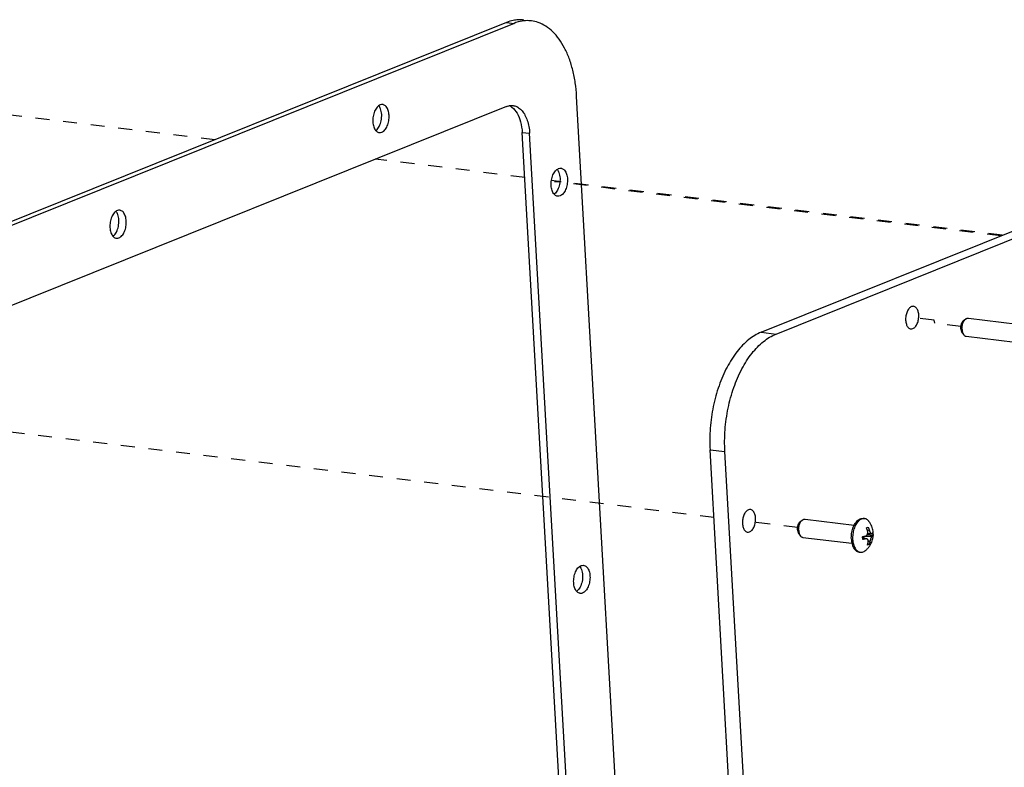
# Model space of a CAD drawing. Header units: inches. Extents: x -4 to 262, y 56 to 231.
# Tile 105 of 162: x 113.04 to 121.54, y 188.47 to 194.92. Entities that reach past the tile are written whole.
import ezdxf

# ---------------------------------------------------------------- set-up
doc = ezdxf.new("R2010")
doc.units = ezdxf.units.IN
doc.header["$LTSCALE"] = 1.2
doc.header["$MEASUREMENT"] = 0
doc.linetypes.add('DASHED', pattern=[0.2, 0.1, -0.1])
doc.layers.get('0').update_dxf_attribs({"linetype": 'CONTINUOUS'})
for name, color, linetype in [('02___PRT_ALL_AXES', 7, 'CONTINUOUS'), ('6_ALL_SURFS', 7, 'CONTINUOUS'), ('7_ALL_FEATURES', 7, 'CONTINUOUS'), ('LAY0002', 7, 'CONTINUOUS')]:
    doc.layers.add(name, color=color, linetype=linetype)

msp = doc.modelspace()

# ---------------------------------------------------------------- linework, layer by layer
at = {"color": 4, "linetype": 'DASHED'}
for p, q in [((114.7235232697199, 193.8871272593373), (109.6346815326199, 194.5040682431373)), ((117.4010591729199, 193.5625186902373), (116.10997362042, 193.7190422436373)), ((121.52656812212, 193.0623664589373), (117.6315897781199, 193.5345705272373)), ((121.5144205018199, 193.0574846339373), (117.6570126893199, 193.5251338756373)), ((120.9365282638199, 192.3282449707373), (120.6929391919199, 192.3577762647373)), ((120.9438259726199, 192.3019513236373), (120.9365282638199, 192.3282449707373)), ((121.16905158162, 192.2746463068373), (120.9438259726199, 192.3019513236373)), ((119.0346473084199, 190.6262142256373), (112.4611800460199, 191.4231424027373)), ((119.75799206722, 190.5385201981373), (119.28283914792, 190.5961249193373))]:
    msp.add_line(p, q, dxfattribs=at)
at = {"color": 7, "linetype": 'Continuous'}
for points, start_tangent, end_tangent in [([(120.7598724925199, 192.4487292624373), (120.7425966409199, 192.4463506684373), (120.72119265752, 192.4302648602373), (120.7036867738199, 192.4015023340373), (120.6934186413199, 192.3660717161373), (120.6912348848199, 192.3282882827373)], (-0.9944683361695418, 0.1050367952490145), (0.0566423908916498, -0.9983945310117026)), ([(120.8047660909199, 192.3739136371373), (120.7984880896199, 192.4082965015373), (120.7847471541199, 192.4340784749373), (120.7648308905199, 192.4478019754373), (120.7598724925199, 192.4487292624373)], (-0.05664239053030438, 0.998394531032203), (-0.9944683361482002, 0.1050367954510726)), ([(120.6912348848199, 192.3282882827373), (120.69751288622, 192.2939054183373), (120.7112538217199, 192.2681234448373), (120.7311700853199, 192.2543999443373), (120.7361284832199, 192.2534726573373)], (0.05664239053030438, -0.998394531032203), (0.9944683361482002, -0.1050367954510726)), ([(120.7361284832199, 192.2534726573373), (120.7534043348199, 192.2558512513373), (120.7748083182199, 192.2719370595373), (120.79231420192, 192.3006995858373), (120.8025823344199, 192.3361302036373), (120.8047660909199, 192.3739136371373)], (0.9944683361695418, -0.1050367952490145), (-0.0566423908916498, 0.9983945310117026)), ([(119.3501527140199, 190.6936572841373), (119.3328768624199, 190.6912786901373), (119.31147287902, 190.6751928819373), (119.2939669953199, 190.6464303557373), (119.28369886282, 190.6109997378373), (119.2815151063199, 190.5732163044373)], (-0.9944683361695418, 0.1050367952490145), (0.0566423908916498, -0.9983945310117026)), ([(119.3950463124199, 190.6188416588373), (119.3887683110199, 190.6532245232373), (119.3750273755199, 190.6790064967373), (119.3551111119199, 190.6927299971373), (119.3501527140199, 190.6936572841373)], (-0.05664239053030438, 0.998394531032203), (-0.9944683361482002, 0.1050367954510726)), ([(119.2815151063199, 190.5732163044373), (119.28779310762, 190.5388334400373), (119.3015340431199, 190.5130514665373), (119.32145030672, 190.4993279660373), (119.3264087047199, 190.4984006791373)], (0.05664239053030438, -0.998394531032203), (0.9944683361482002, -0.1050367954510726)), ([(119.3264087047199, 190.4984006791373), (119.34368455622, 190.5007792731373), (119.3650885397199, 190.5168650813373), (119.38259442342, 190.5456276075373), (119.3928625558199, 190.5810582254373), (119.3950463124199, 190.6188416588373)], (0.9944683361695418, -0.1050367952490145), (-0.0566423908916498, 0.9983945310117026))]:
    msp.add_spline(points, degree=3, dxfattribs=dict(at, start_tangent=start_tangent, end_tangent=end_tangent))
at = {"layer": '02___PRT_ALL_AXES', "color": 7, "linetype": 'Continuous'}
for p, q in [((121.19472686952, 192.3277588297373), (121.21152351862, 192.3397788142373)), ((121.23328637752, 192.3461755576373), (121.65776105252, 192.2947147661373)), ((121.1812915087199, 192.2169371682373), (121.1947293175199, 192.2012517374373)), ((121.2143331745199, 192.1898399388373), (121.63885584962, 192.1383733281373)), ((119.7836673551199, 190.5916327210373), (119.8004640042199, 190.6036527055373)), ((119.8222268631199, 190.6100494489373), (120.24670153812, 190.5585886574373)), ((120.3245601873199, 190.6173618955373), (120.33549533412, 190.6160361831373)), ((119.7702319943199, 190.4808110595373), (119.7836698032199, 190.4651256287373)), ((119.8032736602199, 190.4537138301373), (120.2277963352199, 190.4022472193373)), ((120.28930722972, 190.3265776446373), (120.3002423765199, 190.3252519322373))]:
    msp.add_line(p, q, dxfattribs=at)
for points, start_tangent, end_tangent in [([(121.1682258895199, 192.2557418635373), (121.16830073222, 192.2687351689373), (121.1699600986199, 192.2817986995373), (121.1731314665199, 192.2943615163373), (121.1776762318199, 192.3058745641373), (121.1833957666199, 192.3158346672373), (121.1900400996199, 192.3238065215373), (121.1947291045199, 192.3277619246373)], (-0.05664239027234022, 0.9983945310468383), (0.8133900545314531, 0.581718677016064)), ([(121.1783972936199, 192.2497576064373), (121.1784264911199, 192.2649741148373), (121.1801997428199, 192.2803072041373), (121.1836489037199, 192.2951676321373), (121.1886414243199, 192.3089843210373), (121.1949854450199, 192.3212263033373), (121.20243716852, 192.3314231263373), (121.2107102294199, 192.3391829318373), (121.2115235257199, 192.3397788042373)], (-0.05664239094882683, 0.9983945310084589), (0.8131744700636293, 0.5820200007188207)), ([(121.2115235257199, 192.3397788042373), (121.2194866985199, 192.3442075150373), (121.22842930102, 192.3463037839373), (121.2332858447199, 192.3461711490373)], (0.8131744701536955, 0.5820200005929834), (0.9927745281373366, -0.1199947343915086)), ([(121.1682258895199, 192.2557418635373), (121.16973884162, 192.2433866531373), (121.1727734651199, 192.2322095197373), (121.17719713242, 192.2226989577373), (121.18129440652, 192.2169323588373)], (0.05664239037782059, -0.998394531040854), (0.6509891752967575, -0.759087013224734)), ([(121.1783972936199, 192.2497576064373), (121.1801132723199, 192.2352424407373), (121.1835084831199, 192.2219864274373), (121.1884524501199, 192.2104989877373), (121.1947293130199, 192.2012517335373)], (0.05664239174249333, -0.9983945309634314), (0.6507181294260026, -0.759319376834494)), ([(121.1947293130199, 192.2012517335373), (121.20217446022, 192.1945107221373), (121.2104251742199, 192.1906243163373), (121.2143337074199, 192.1898443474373)], (0.6507181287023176, -0.7593193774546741), (0.9927745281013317, -0.1199947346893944)), ([(119.7571663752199, 190.5196157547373), (119.7572412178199, 190.5326090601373), (119.7589005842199, 190.5456725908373), (119.7620719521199, 190.5582354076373), (119.7666167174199, 190.5697484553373), (119.7723362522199, 190.5797085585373), (119.7789805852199, 190.5876804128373), (119.7836695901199, 190.5916358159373)], (-0.05664239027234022, 0.9983945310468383), (0.8133900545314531, 0.581718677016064)), ([(119.7673377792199, 190.5136314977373), (119.7673669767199, 190.5288480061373), (119.7691402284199, 190.5441810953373), (119.7725893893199, 190.5590415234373), (119.7775819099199, 190.5728582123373), (119.7839259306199, 190.5851001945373), (119.79137765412, 190.5952970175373), (119.7996507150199, 190.6030568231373), (119.8004640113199, 190.6036526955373)], (-0.05664239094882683, 0.9983945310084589), (0.8131744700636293, 0.5820200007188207)), ([(119.8004640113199, 190.6036526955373), (119.8084271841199, 190.6080814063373), (119.81736978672, 190.6101776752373), (119.8222263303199, 190.6100450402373)], (0.8131744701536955, 0.5820200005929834), (0.9927745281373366, -0.1199947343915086)), ([(120.2224664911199, 190.4380245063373), (120.22229502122, 190.4618157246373), (120.2244322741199, 190.4858839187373), (120.2288199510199, 190.5095725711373), (120.2353383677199, 190.5322355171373), (120.24380971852, 190.5532545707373), (120.2464705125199, 190.5587060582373)], (-0.05664239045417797, 0.998394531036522), (0.453032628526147, 0.8914939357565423)), ([(120.2464705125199, 190.5587060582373), (120.25400292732, 190.5720563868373), (120.26563994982, 190.5881281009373), (120.27840335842, 190.6010313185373), (120.2919450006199, 190.6104140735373), (120.3058954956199, 190.6160204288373), (120.3198743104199, 190.6176974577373), (120.3245553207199, 190.6173594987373)], (0.4530326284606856, 0.8914939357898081), (0.9926736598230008, -0.1208263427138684)), ([(119.7571663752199, 190.5196157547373), (119.75867932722, 190.5072605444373), (119.7617139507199, 190.4960834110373), (119.76613761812, 190.4865728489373), (119.77023489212, 190.4808062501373)], (0.05664239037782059, -0.998394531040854), (0.6509891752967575, -0.759087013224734)), ([(119.7673377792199, 190.5136314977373), (119.7690537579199, 190.4991163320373), (119.7724489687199, 190.4858603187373), (119.7773929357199, 190.4743728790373), (119.7836697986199, 190.4651256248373)], (0.05664239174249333, -0.9983945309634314), (0.6507181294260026, -0.759319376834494)), ([(119.7836697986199, 190.4651256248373), (119.7911149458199, 190.4583846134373), (119.79936565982, 190.4544982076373), (119.8032741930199, 190.4537182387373)], (0.6507181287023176, -0.7593193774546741), (0.9927745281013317, -0.1199947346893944)), ([(120.2224664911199, 190.4380245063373), (120.2249420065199, 190.4151592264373), (120.2274995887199, 190.4021780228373)], (0.05664239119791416, -0.9983945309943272), (0.2270917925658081, -0.973873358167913)), ([(120.2274995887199, 190.4021780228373), (120.2296540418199, 190.3938435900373), (120.2364740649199, 190.3746590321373), (120.2452160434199, 190.3581288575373), (120.2556415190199, 190.3447039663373), (120.26746611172, 190.3347505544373), (120.2803672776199, 190.3285401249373), (120.2893120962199, 190.3265800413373)], (0.2270917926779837, -0.9738733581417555), (0.9926736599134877, -0.1208263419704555))]:
    msp.add_spline(points, degree=3, dxfattribs=dict(at, start_tangent=start_tangent, end_tangent=end_tangent))
at = {"layer": '6_ALL_SURFS', "color": 7, "linetype": 'Continuous'}
for p, q in [((117.2438953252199, 194.9000017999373), (112.6345283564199, 193.0476124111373)), ((116.1136953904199, 193.9665291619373), (116.1167140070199, 193.9687829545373)), ((118.0210038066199, 182.6352021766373), (117.37902679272, 193.9508675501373)), ((117.65832125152, 193.4195977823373), (117.6544472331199, 193.4166622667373)), ((113.8430712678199, 193.0540220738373), (113.8460898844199, 193.0562758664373)), ((117.8528597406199, 189.9906082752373), (117.8489857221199, 189.9876727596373))]:
    msp.add_line(p, q, dxfattribs=at)
for points, start_tangent, end_tangent in [([(117.30225415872, 194.9175697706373), (117.2438953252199, 194.9000017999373)], (-0.9802943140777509, -0.1975425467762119), (-0.9278755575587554, -0.3728899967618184)), ([(117.3411242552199, 194.9227972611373), (117.30225415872, 194.9175697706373)], (-0.9978054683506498, -0.06621364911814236), (-0.9802943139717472, -0.1975425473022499)), ([(117.39397715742, 194.9213589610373), (117.3411242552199, 194.9227972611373)], (-0.9927647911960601, 0.1200752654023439), (-0.9978054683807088, -0.06621364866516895)), ([(116.1550293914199, 194.1543689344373), (116.1409412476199, 194.1798071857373)], (-0.3549997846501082, 0.9348663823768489), (-0.6371669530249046, 0.7707258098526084)), ([(116.1649074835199, 194.1059244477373), (116.1550293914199, 194.1543689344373)], (-0.05664239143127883, 0.9983945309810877), (-0.3549997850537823, 0.9348663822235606)), ([(117.26387117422, 194.1827287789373), (117.29017094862, 194.1673535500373)], (0.9192731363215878, -0.3936202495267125), (0.7977074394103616, -0.6030446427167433)), ([(117.29017094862, 194.1673535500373), (117.33408845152, 194.1162204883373), (117.36479904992, 194.0414589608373), (117.37902679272, 193.9508675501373)], (0.7977074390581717, -0.6030446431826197), (0.05664239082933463, -0.9983945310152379)), ([(116.1167140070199, 193.9687829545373), (116.14364404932, 194.0029319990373), (116.16084410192, 194.0518772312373), (116.1649074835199, 194.1059244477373)], (0.7863616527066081, 0.6177664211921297), (-0.05664239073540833, 0.9983945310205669)), ([(117.6816930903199, 193.6299402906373), (117.6957812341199, 193.6045020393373)], (0.6371669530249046, -0.7707258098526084), (0.3549997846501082, -0.9348663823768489)), ([(117.6957812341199, 193.6045020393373), (117.7056593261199, 193.5560575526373)], (0.3549997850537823, -0.9348663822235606), (0.05664239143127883, -0.9983945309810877)), ([(117.7056593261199, 193.5560575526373), (117.70159594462, 193.5020103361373), (117.68439589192, 193.4530651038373), (117.65832125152, 193.4195977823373)], (0.05664239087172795, -0.9983945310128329), (-0.7776637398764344, -0.6286804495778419)), ([(113.8844052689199, 193.2418618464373), (113.8703171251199, 193.2673000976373)], (-0.3549997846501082, 0.9348663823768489), (-0.6371669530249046, 0.7707258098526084)), ([(113.8460898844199, 193.0562758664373), (113.87301992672, 193.0904249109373), (113.8902199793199, 193.1393701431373), (113.8942833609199, 193.1934173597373)], (0.7863616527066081, 0.6177664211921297), (-0.05664239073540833, 0.9983945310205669)), ([(113.8942833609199, 193.1934173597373), (113.8844052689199, 193.2418618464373)], (-0.05664239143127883, 0.9983945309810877), (-0.3549997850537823, 0.9348663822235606)), ([(117.8762315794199, 190.2009507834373), (117.8903197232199, 190.1755125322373)], (0.6371669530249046, -0.7707258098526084), (0.3549997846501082, -0.9348663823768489)), ([(117.9001978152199, 190.1270680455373), (117.8961344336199, 190.0730208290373), (117.8789343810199, 190.0240755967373), (117.8528597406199, 189.9906082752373)], (0.05664239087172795, -0.9983945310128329), (-0.7776637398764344, -0.6286804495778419)), ([(117.8903197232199, 190.1755125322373), (117.9001978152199, 190.1270680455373)], (0.3549997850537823, -0.9348663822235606), (0.05664239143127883, -0.9983945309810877))]:
    msp.add_spline(points, degree=3, dxfattribs=dict(at, start_tangent=start_tangent, end_tangent=end_tangent))
at = {"layer": '7_ALL_FEATURES', "color": 7, "linetype": 'Continuous'}
for p, q in [((117.3080749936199, 194.8922210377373), (112.69870802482, 193.0398316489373)), ((117.2438953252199, 194.9000017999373), (117.3080749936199, 194.8922210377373)), ((117.3941440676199, 194.9140487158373), (117.37882008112, 194.9120288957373)), ((118.50929930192, 182.6225044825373), (117.8489492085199, 194.2620188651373)), ((117.24426422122, 194.1748852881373), (112.83925342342, 192.4046215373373)), ((117.37902679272, 193.9508675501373), (117.4432064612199, 193.9430867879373)), ((118.08518347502, 182.6274214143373), (117.4432064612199, 193.9430867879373)), ((120.3528215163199, 190.5367678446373), (120.3604836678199, 190.5396398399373)), ((120.3604836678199, 190.5396398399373), (120.3673535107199, 190.5426078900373)), ((120.3200068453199, 190.4502877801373), (120.31912820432, 190.4593189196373)), ((120.32329644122, 190.4493643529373), (120.32302526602, 190.4541441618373)), ((120.32302526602, 190.4541441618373), (120.33806955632, 190.4453348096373)), ((120.3387793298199, 190.4635329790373), (120.4020049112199, 190.4632279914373)), ((120.35902016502, 190.4764033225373), (120.3598311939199, 190.4767292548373)), ((120.3598311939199, 190.4767292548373), (120.35978077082, 190.4776180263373)), ((120.40952005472, 190.4707052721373), (120.3598311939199, 190.4767292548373)), ((120.3774004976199, 190.5146680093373), (120.36271381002, 190.5092470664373)), ((120.36346393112, 190.4870423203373), (120.3971304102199, 190.4864461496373)), ((120.31993135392, 190.4502822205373), (120.3559482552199, 190.4404581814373)), ((120.3450676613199, 190.4403463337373), (120.3200792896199, 190.4486177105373)), ((120.3689568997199, 190.3902882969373), (120.3612947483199, 190.3874163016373)), ((120.3758267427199, 190.3932563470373), (120.36370137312, 190.3947263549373)), ((120.3679276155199, 190.4278510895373), (120.38282068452, 190.4191302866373)), ((120.3758267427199, 190.3932563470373), (120.3689568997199, 190.3902882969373))]:
    msp.add_line(p, q, dxfattribs=at)
msp.add_ellipse((120.3285396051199, 190.4548353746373), major_axis=(0.003177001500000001, 0.007302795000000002), ratio=0.8745251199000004, start_param=-0.7032101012, end_param=0.02987709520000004, dxfattribs=at)
for points, start_tangent, end_tangent in [([(117.37882008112, 194.9120288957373), (117.3080749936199, 194.8922210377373)], (-0.9876893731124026, -0.1564279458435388), (-0.9278755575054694, -0.3728899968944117)), ([(117.4581231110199, 194.9136237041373), (117.44903658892, 194.9145765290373), (117.3941440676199, 194.9140487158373)], (-0.99268996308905, 0.120692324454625), (-0.9945009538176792, -0.1047275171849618)), ([(117.8489492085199, 194.2620188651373), (117.8372242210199, 194.3779818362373), (117.8156913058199, 194.4874749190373), (117.7847435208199, 194.5884520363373), (117.7450976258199, 194.6785949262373), (117.6974304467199, 194.7563536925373), (117.6428987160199, 194.8198552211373), (117.5824122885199, 194.8680544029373), (117.5174224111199, 194.8998034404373), (117.4581231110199, 194.9136237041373)], (-0.05664239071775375, 0.9983945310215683), (-0.9926899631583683, 0.1206923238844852)), ([(116.1379942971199, 194.1800109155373), (116.1255711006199, 194.1681507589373), (116.10418920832, 194.1333750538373), (116.09110253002, 194.0889217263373), (116.08830845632, 194.0415682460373)], (-0.794442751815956, -0.6073390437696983), (0.05664239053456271, -0.9983945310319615)), ([(116.17344397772, 194.1909171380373), (116.1519970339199, 194.1879656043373), (116.1379942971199, 194.1800109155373)], (-0.9943727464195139, 0.1059379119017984), (-0.794442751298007, -0.6073390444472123)), ([(116.2290871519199, 194.0981436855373), (116.2211643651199, 194.1411903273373), (116.2037295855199, 194.1733778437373), (116.1794430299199, 194.1898005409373), (116.17344397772, 194.1909171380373)], (-0.05664239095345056, 0.9983945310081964), (-0.9943727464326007, 0.1059379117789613)), ([(117.24426422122, 194.1748852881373), (117.26199297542, 194.1805295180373)], (0.927875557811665, 0.3728899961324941), (0.9732503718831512, 0.229747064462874)), ([(117.26199297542, 194.1805295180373), (117.2800289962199, 194.1832699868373), (117.2994665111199, 194.1827408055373)], (0.9732503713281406, 0.2297470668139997), (0.9927649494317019, -0.1200739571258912)), ([(117.2994665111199, 194.1827408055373), (117.3150839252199, 194.1796230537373), (117.3480828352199, 194.1640844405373), (117.3777571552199, 194.1372515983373), (117.4029685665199, 194.1001531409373), (117.4227486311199, 194.0542102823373), (117.43633676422, 194.0011788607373), (117.4432064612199, 193.9430867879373)], (0.9927649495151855, -0.1200739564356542), (0.05664239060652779, -0.9983945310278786)), ([(116.08830845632, 194.0415682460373), (116.0962312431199, 193.9985216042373), (116.1129378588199, 193.9671844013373)], (0.05664239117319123, -0.9983945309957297), (0.6444753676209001, -0.764625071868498)), ([(116.14395163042, 193.9487947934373), (116.16539857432, 193.9517463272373), (116.1918245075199, 193.9715611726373), (116.21320639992, 194.0063368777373), (116.22629307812, 194.0507902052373), (116.2290871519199, 194.0981436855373)], (0.9943727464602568, -0.1059379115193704), (-0.0566423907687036, 0.9983945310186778)), ([(116.1129378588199, 193.9671844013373), (116.1136660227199, 193.9663340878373), (116.1379525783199, 193.9499113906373), (116.14395163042, 193.9487947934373)], (0.6444753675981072, -0.7646250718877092), (0.9943727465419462, -0.1059379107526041)), ([(117.62906029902, 193.4917013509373), (117.6318543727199, 193.5390548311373), (117.6449410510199, 193.5835081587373), (117.6663229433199, 193.6182838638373), (117.67874613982, 193.6301440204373)], (-0.05664239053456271, 0.9983945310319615), (0.794442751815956, 0.6073390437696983)), ([(117.67874613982, 193.6301440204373), (117.6927488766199, 193.6380987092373), (117.7141958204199, 193.6410502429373)], (0.794442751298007, 0.6073390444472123), (0.9943727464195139, -0.1059379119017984)), ([(117.7141958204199, 193.6410502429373), (117.7201948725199, 193.6399336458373), (117.74448142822, 193.6235109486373), (117.7619162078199, 193.5913234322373), (117.7698389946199, 193.5482767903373)], (0.9943727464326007, -0.1059379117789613), (0.05664239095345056, -0.9983945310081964)), ([(117.7698389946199, 193.5482767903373), (117.76704492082, 193.5009233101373), (117.7539582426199, 193.4564699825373), (117.7325763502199, 193.4216942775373), (117.70615041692, 193.4018794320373), (117.68470347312, 193.3989278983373)], (0.0566423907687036, -0.9983945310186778), (-0.9943727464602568, 0.1059379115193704)), ([(117.65368970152, 193.4173175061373), (117.63698308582, 193.4486547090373), (117.62906029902, 193.4917013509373)], (-0.6444753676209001, 0.764625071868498), (-0.05664239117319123, 0.9983945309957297)), ([(117.68470347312, 193.3989278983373), (117.6787044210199, 193.4000444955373), (117.6544178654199, 193.4164671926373), (117.65368970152, 193.4173175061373)], (-0.9943727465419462, 0.1059379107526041), (-0.6444753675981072, 0.7646250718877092)), ([(113.8673701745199, 193.2675038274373), (113.8549469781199, 193.2556436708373), (113.83356508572, 193.2208679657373), (113.8204784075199, 193.1764146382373), (113.81768433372, 193.1290611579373)], (-0.794442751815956, -0.6073390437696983), (0.05664239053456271, -0.9983945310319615)), ([(113.9028198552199, 193.2784100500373), (113.8813729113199, 193.2754585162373), (113.8673701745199, 193.2675038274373)], (-0.9943727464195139, 0.1059379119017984), (-0.794442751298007, -0.6073390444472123)), ([(113.9584630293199, 193.1856365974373), (113.9505402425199, 193.2286832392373), (113.9331054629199, 193.2608707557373), (113.9088189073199, 193.2772934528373), (113.9028198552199, 193.2784100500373)], (-0.05664239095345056, 0.9983945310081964), (-0.9943727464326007, 0.1059379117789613)), ([(113.8733275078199, 193.0362877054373), (113.89477445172, 193.0392392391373), (113.9212003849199, 193.0590540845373), (113.94258227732, 193.0938297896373), (113.95566895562, 193.1382831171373), (113.9584630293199, 193.1856365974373)], (0.9943727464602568, -0.1059379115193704), (-0.0566423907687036, 0.9983945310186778)), ([(113.81768433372, 193.1290611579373), (113.8256071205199, 193.0860145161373), (113.8423137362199, 193.0546773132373)], (0.05664239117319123, -0.9983945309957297), (0.6444753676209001, -0.764625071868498)), ([(113.8423137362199, 193.0546773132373), (113.8430419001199, 193.0538269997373), (113.8673284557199, 193.0374043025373), (113.8733275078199, 193.0362877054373)], (0.6444753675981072, -0.7646250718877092), (0.9943727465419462, -0.1059379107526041)), ([(120.3098279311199, 190.6123756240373), (120.2967133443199, 190.6053204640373), (120.28411967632, 190.5949491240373), (120.2723570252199, 190.5815169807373), (120.26171502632, 190.5653547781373), (120.2524557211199, 190.5468604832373), (120.2448071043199, 190.5264894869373), (120.2389575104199, 190.5047433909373), (120.23505097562, 190.4821576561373), (120.2331836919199, 190.4592884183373), (120.2334016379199, 190.4366987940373)], (-0.9278755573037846, -0.3728899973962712), (0.05664239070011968, -0.9983945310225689)), ([(120.33549532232, 190.6160360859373), (120.3231405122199, 190.6159408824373), (120.3098279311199, 190.6123756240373)], (-0.9927615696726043, 0.1201018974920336), (-0.9278755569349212, -0.3728899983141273)), ([(120.37488283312, 190.5912030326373), (120.3719104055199, 190.5948663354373), (120.3610121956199, 190.6052598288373), (120.3490516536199, 190.6123386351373), (120.33632328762, 190.6159284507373), (120.33549532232, 190.6160360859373)], (-0.6088777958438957, 0.7932640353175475), (-0.9927615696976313, 0.1201018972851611)), ([(120.34442247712, 190.3399542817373), (120.36415850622, 190.3583256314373), (120.38138183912, 190.3800753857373), (120.3941351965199, 190.4022352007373), (120.40289448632, 190.4237099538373), (120.4085898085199, 190.4449184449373), (120.4116111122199, 190.4659192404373), (120.4121652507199, 190.4867049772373), (120.4103482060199, 190.5072888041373), (120.4061190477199, 190.5278142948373), (120.3991094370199, 190.5487979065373), (120.3888569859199, 190.5700777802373), (120.3748823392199, 190.5912026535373)], (0.7807234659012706, 0.6248766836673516), (-0.6087881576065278, 0.7933328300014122)), ([(120.3673535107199, 190.5426078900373), (120.3697499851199, 190.5368806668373), (120.3720319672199, 190.5309810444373), (120.3741125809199, 190.5251335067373), (120.3759122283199, 190.5196237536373), (120.3774004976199, 190.5146680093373)], (0.3984111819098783, -0.9172069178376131), (0.2767522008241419, -0.960941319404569)), ([(120.31912820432, 190.4593189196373), (120.3244862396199, 190.4603791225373), (120.32981536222, 190.4614962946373), (120.3349361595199, 190.4626327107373), (120.33959927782, 190.4637250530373), (120.3436842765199, 190.4647302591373)], (0.9820235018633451, 0.1887586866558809), (0.9697172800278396, 0.2442302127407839)), ([(120.3436842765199, 190.4647302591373), (120.34842153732, 190.4664892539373), (120.3522806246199, 190.4688884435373), (120.3554170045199, 190.4716801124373), (120.3580208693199, 190.4748074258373), (120.36018541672, 190.4782642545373), (120.3619631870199, 190.4821090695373), (120.36329140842, 190.4862080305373), (120.3634978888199, 190.4870342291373)], (0.9697172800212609, 0.2442302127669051), (0.231783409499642, 0.97276741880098)), ([(120.3628685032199, 190.5088279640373), (120.3613999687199, 190.5137205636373), (120.35962983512, 190.5191487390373), (120.3575607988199, 190.5249768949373), (120.3552684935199, 190.5309150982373), (120.3528215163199, 190.5367678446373)], (-0.2767522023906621, 0.9609413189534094), (-0.398411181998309, 0.917206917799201)), ([(120.3634978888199, 190.4870342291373), (120.36411644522, 190.4901977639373), (120.36451088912, 190.4938105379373), (120.36459190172, 190.4975052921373), (120.3643422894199, 190.5013459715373), (120.36375556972, 190.5051715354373), (120.3628685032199, 190.5088279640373)], (0.2317834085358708, 0.9727674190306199), (-0.2767522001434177, 0.9609413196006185)), ([(120.3774004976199, 190.5146680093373), (120.3793516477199, 190.5086877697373), (120.3813573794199, 190.5037318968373), (120.3833515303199, 190.4996328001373), (120.3853542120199, 190.4961705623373), (120.38742689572, 190.4931786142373), (120.38956380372, 190.4906678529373), (120.39169914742, 190.4887193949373), (120.3938372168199, 190.4873391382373), (120.3960214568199, 190.4865646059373), (120.3970842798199, 190.4864481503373)], (0.276752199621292, -0.9609413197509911), (0.9997161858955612, -0.02382325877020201)), ([(120.4020049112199, 190.4632279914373), (120.3998252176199, 190.4611591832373), (120.3977775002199, 190.4585406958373), (120.3958769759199, 190.4555995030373), (120.3940723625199, 190.4523755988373), (120.39233250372, 190.4488677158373), (120.3906224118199, 190.4450151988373), (120.3890018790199, 190.4409520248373), (120.38759138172, 190.4370328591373), (120.38643993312, 190.4335112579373), (120.3853773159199, 190.4299352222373), (120.3843914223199, 190.4262440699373), (120.3835292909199, 190.4225937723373), (120.38282068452, 190.4191302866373)], (-0.7985916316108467, -0.6018732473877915), (-0.1851179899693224, -0.9827163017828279)), ([(120.3970842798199, 190.4864481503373), (120.3982896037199, 190.4865483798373), (120.40062152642, 190.4876119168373)], (0.9997161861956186, -0.0238232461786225), (0.7985916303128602, 0.6018732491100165)), ([(120.40062152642, 190.4876119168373), (120.4022706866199, 190.4889100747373), (120.4039415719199, 190.4903610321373), (120.40553664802, 190.4919211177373), (120.40694989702, 190.4935128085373), (120.4081366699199, 190.4950891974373)], (0.7985916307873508, 0.6018732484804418), (0.5654551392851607, 0.8247790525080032)), ([(120.40952005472, 190.4707052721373), (120.4083411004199, 190.4691384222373), (120.40692882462, 190.4675463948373), (120.40533120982, 190.4659828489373), (120.4036565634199, 190.4645282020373), (120.4020049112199, 190.4632279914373)], (-0.5654551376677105, -0.8247790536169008), (-0.7985916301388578, -0.6018732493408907)), ([(120.4081366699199, 190.4950891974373), (120.4092245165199, 190.4828492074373), (120.40952005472, 190.4707052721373)], (0.1199896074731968, -0.9927751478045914), (-0.008415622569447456, -0.9999645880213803)), ([(120.2334016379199, 190.4366987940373), (120.2356994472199, 190.4149450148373), (120.2400205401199, 190.3945627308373), (120.2462585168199, 190.3760538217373), (120.2542597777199, 190.3598740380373), (120.2638273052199, 190.3464217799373), (120.27472551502, 190.3360282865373), (120.2866860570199, 190.3289494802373), (120.28961405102, 190.3277913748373)], (0.0566423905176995, -0.9983945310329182), (0.9408698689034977, -0.338768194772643)), ([(120.3205115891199, 190.4349349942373), (120.32021605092, 190.4470789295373), (120.3200068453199, 190.4502877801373)], (0.00841561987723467, 0.9999645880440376), (-0.07344576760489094, 0.9972992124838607)), ([(120.3450676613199, 190.4403463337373), (120.3409891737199, 190.4393426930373), (120.3363381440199, 190.4382530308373), (120.3312292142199, 190.4371189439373), (120.3259019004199, 190.4360017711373), (120.3205115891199, 190.4349349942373)], (-0.9697172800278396, -0.2442302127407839), (-0.9820235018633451, -0.1887586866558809)), ([(120.35597245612, 190.4404513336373), (120.35415134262, 190.4408500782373), (120.3500470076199, 190.4410889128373), (120.3450676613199, 190.4403463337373)], (-0.9642550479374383, 0.2649758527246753), (-0.9697172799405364, -0.2442302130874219)), ([(120.3682886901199, 190.4132902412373), (120.3689333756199, 190.4189557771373), (120.3687585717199, 190.4236896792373), (120.3680043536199, 190.4276384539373), (120.3667893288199, 190.4310052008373), (120.3651190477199, 190.4339483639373), (120.3629967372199, 190.4364573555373), (120.3604850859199, 190.4384514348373), (120.35757186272, 190.4399256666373), (120.35597245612, 190.4404513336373)], (0.18511799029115, 0.982716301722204), (-0.9642550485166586, 0.2649758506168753)), ([(120.3612947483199, 190.3874163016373), (120.36307006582, 190.3926377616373), (120.3647096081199, 190.3980619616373), (120.36615094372, 190.4034825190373), (120.3673460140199, 190.4086292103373), (120.3682886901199, 190.4132902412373)], (0.3381047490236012, 0.9411084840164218), (0.1851179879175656, 0.9827163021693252)), ([(120.38282068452, 190.4191302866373), (120.3818908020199, 190.4145284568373), (120.38071633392, 190.4094572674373), (120.3792845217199, 190.4040535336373), (120.37763892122, 190.3985927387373), (120.3758267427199, 190.3932563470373)], (-0.1851179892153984, -0.9827163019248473), (-0.3381047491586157, -0.9411084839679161)), ([(120.28961405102, 190.3277913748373), (120.2994144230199, 190.3253596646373), (120.3002423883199, 190.3252520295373)], (0.9408698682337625, -0.3387681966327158), (0.992761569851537, -0.1201018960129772)), ([(120.3002423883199, 190.3252520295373), (120.31259719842, 190.3253472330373), (120.3259097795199, 190.3289124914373)], (0.9927615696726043, -0.1201018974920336), (0.9278755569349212, 0.3728899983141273)), ([(120.3259097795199, 190.3289124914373), (120.3390243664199, 190.3359676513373), (120.3444233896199, 190.3399531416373)], (0.9278755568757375, 0.372889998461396), (0.7807449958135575, 0.6248497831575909)), ([(117.8235987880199, 190.0627118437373), (117.82639286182, 190.1100653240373), (117.83947954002, 190.1545186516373), (117.8608614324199, 190.1892943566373), (117.8732846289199, 190.2011545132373)], (-0.05664239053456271, 0.9983945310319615), (0.794442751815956, 0.6073390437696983)), ([(117.8732846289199, 190.2011545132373), (117.88728736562, 190.2091092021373), (117.90873430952, 190.2120607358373)], (0.794442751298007, 0.6073390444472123), (0.9943727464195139, -0.1059379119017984)), ([(117.90873430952, 190.2120607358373), (117.9147333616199, 190.2109441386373), (117.9390199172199, 190.1945214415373), (117.9564546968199, 190.1623339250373), (117.96437748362, 190.1192872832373)], (0.9943727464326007, -0.1059379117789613), (0.05664239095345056, -0.9983945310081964)), ([(117.96437748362, 190.1192872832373), (117.96158340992, 190.0719338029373), (117.9484967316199, 190.0274804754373), (117.9271148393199, 189.9927047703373), (117.9006889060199, 189.9728899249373), (117.87924196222, 189.9699383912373)], (0.0566423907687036, -0.9983945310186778), (-0.9943727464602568, 0.1059379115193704)), ([(117.8482281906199, 189.9883279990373), (117.8315215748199, 190.0196652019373), (117.8235987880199, 190.0627118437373)], (-0.6444753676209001, 0.764625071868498), (-0.05664239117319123, 0.9983945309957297)), ([(117.87924196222, 189.9699383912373), (117.8732429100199, 189.9710549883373), (117.84895635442, 189.9874776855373), (117.8482281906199, 189.9883279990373)], (-0.9943727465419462, 0.1059379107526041), (-0.6444753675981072, 0.7646250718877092))]:
    msp.add_spline(points, degree=3, dxfattribs=dict(at, start_tangent=start_tangent, end_tangent=end_tangent))
at = {"layer": 'LAY0002', "color": 7, "linetype": 'Continuous'}
for p, q in [((119.4432497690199, 192.2251328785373), (124.0299104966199, 194.0683971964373)), ((119.57160910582, 192.2095713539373), (124.1582698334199, 194.0528356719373)), ((119.4432497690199, 192.2251328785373), (119.57160910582, 192.2095713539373)), ((119.66080799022, 179.5893319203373), (119.0015386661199, 191.2097963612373)), ((119.0015386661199, 191.2097963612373), (119.1298980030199, 191.1942348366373)), ((119.7891673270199, 179.5737703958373), (119.1298980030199, 191.1942348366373))]:
    msp.add_line(p, q, dxfattribs=at)
for points, start_tangent, end_tangent in [([(119.4432497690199, 192.2251328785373), (119.33579661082, 192.1609492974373), (119.23604848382, 192.0589032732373), (119.1490147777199, 191.9241061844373), (119.07906662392, 191.7633202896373), (119.0297154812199, 191.5846171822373), (119.0034354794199, 191.3969694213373), (119.0015386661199, 191.2097963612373)], (-0.9278755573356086, -0.3728899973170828), (0.05664239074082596, -0.9983945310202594)), ([(119.1298980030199, 191.1942348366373), (119.1317948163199, 191.3814078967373), (119.1580748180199, 191.5690556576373), (119.2074259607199, 191.7477587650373), (119.2773741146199, 191.9085446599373), (119.3644078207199, 192.0433417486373), (119.4641559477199, 192.1453877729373), (119.57160910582, 192.2095713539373)], (-0.05664239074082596, 0.9983945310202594), (0.9278755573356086, 0.3728899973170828))]:
    msp.add_spline(points, degree=3, dxfattribs=dict(at, start_tangent=start_tangent, end_tangent=end_tangent))

doc.saveas('drawing.dxf')
